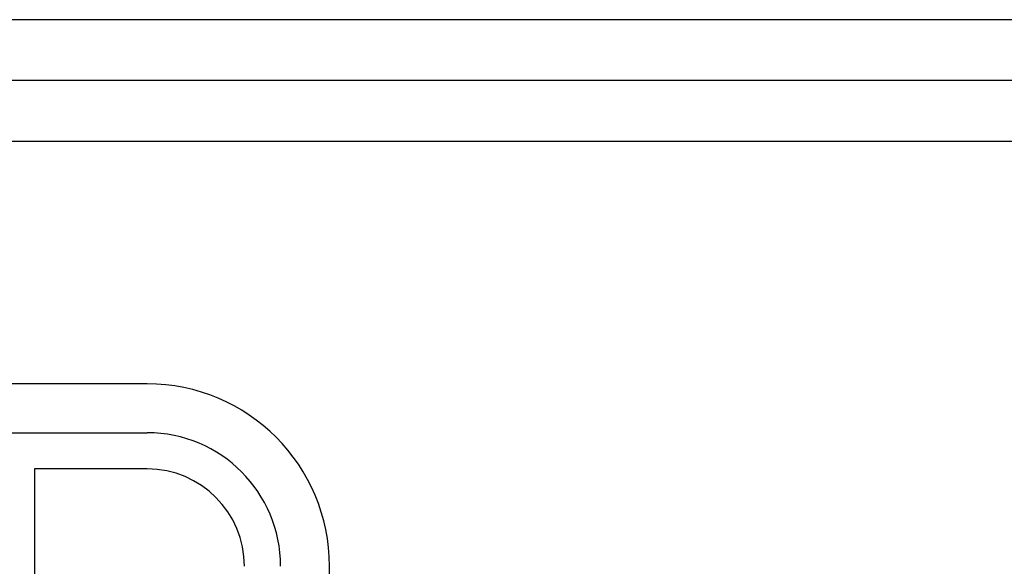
# Model space of a CAD drawing. Header units: inches. Extents: x 18 to 846, y -44 to 561.
# Tile 225 of 256: x 130.88 to 139, y 317.3 to 321.81. Entities that reach past the tile are written whole.
import ezdxf

# ---------------------------------------------------------------- set-up
doc = ezdxf.new("R2010")
doc.units = ezdxf.units.IN
doc.header["$LTSCALE"] = 24
doc.header["$MEASUREMENT"] = 0
doc.layers.add('Visible (ANSI)', color=7, linetype='Continuous', lineweight=30)

msp = doc.modelspace()

# ---------------------------------------------------------------- linework, layer by layer
at = {"layer": 'Visible (ANSI)'}
for p, q in [((157.53874, 321.80524), (121.53874, 321.80524)), ((157.03874, 321.30524), (122.03874, 321.30524)), ((122.53874, 320.80524), (156.53874, 320.80524)), ((131.93413, 318.80524), (126.4157, 318.80524)), ((126.4157, 318.40236), (131.93413, 318.40236)), ((131.00418, 318.10436), (131.00418, 317.01577)), ((131.93413, 318.10436), (131.00418, 318.10436)), ((133.43701, 315.36137), (133.43701, 317.30236))]:
    msp.add_line(p, q, dxfattribs=at)
for radius in [1.50288, 1.1, 0.802]:
    msp.add_arc((131.93413, 317.30236), radius, 0, 90, dxfattribs=at)
msp.add_open_spline([(132.05185, 316.25643), (131.69857, 316.6113), (131.58234, 316.66442), (131.33034, 316.86654), (130.76873, 317.13233), (130.28464, 317.27639), (129.93455, 317.34501), (129.42321, 317.38183), (129.04303, 317.36047), (128.79518, 317.32904), (128.21639, 317.20766), (127.25254, 316.65941), (126.85628, 315.98304), (126.66932, 315.36357), (126.64454, 314.6052), (126.91663, 313.93373), (127.2151, 313.49711), (128.06632, 312.95592), (128.45844, 312.82308), (129.15294, 312.59877), (129.56988, 312.40936), (129.71757, 312.31633), (129.82276, 312.23343), (129.85131, 312.0639), (129.80671, 311.91853), (129.65482, 311.77258), (129.20656, 311.70357), (128.97373, 311.76518), (128.61547, 311.8789), (128.18591, 312.08021), (127.8261, 312.35765), (127.65639, 312.55995), (127.45154, 312.77419)], degree=4, knots=[0, 0, 0, 0, 0, 0.074085, 0.10269, 0.1336889, 0.1667896, 0.1986052, 0.2275248, 0.2570112, 0.2910362, 0.3292531, 0.3713531, 0.4152388, 0.4558978, 0.494781, 0.5353821, 0.575034, 0.615343, 0.653819, 0.6853917, 0.7117031, 0.7320037, 0.7492817, 0.7673252, 0.7892553, 0.8133624, 0.8400824, 0.8687404, 0.8968795, 0.9254959, 1, 1, 1, 1, 1], dxfattribs=at)

doc.saveas('drawing.dxf')
